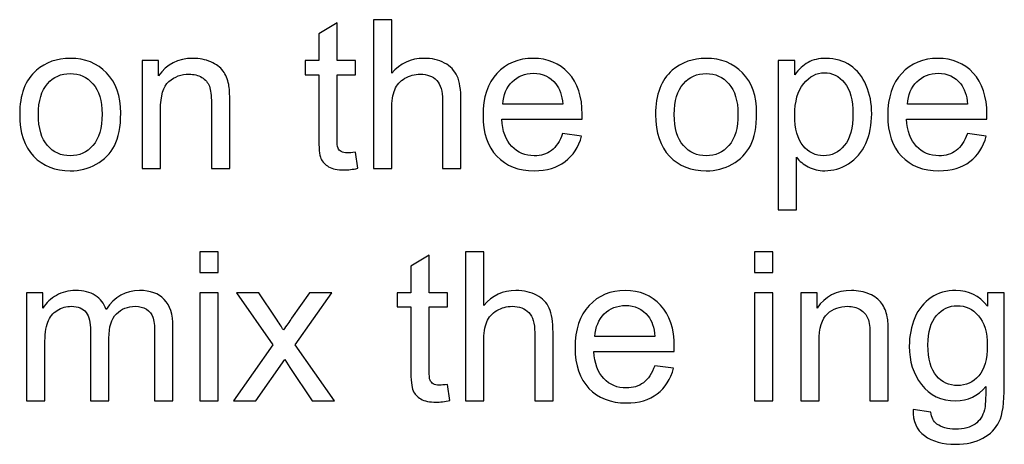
# Model space of a CAD drawing. Header units: millimetres. Extents: x -658 to -175, y -157 to 178.
# Tile 3 of 41: x -626 to -595, y 0 to 13. Entities that reach past the tile are written whole.
import ezdxf

# ---------------------------------------------------------------- set-up
doc = ezdxf.new("R2010")
doc.units = ezdxf.units.MM
doc.header["$MEASUREMENT"] = 0
doc.layers.add('Layer 1', color=7, linetype='Continuous')

msp = doc.modelspace()

# ---------------------------------------------------------------- linework, layer by layer
at = {"layer": 'Layer 1', "color": 250}
for points, knots in [([(-615.2993, 9.1438), (-615.2993, 9.1438), (-615.2231, 8.6506), (-615.2231, 8.6506), (-615.2231, 8.6506), (-615.3797, 8.6178), (-615.5205, 8.6009), (-615.6432, 8.6009), (-615.6432, 8.6009), (-615.8454, 8.6009), (-616.002, 8.6326), (-616.1142, 8.6972), (-616.1142, 8.6972), (-616.2253, 8.7617), (-616.3036, 8.8453), (-616.3491, 8.9501), (-616.3491, 8.9501), (-616.3946, 9.0549), (-616.4169, 9.275), (-616.4169, 9.6105), (-616.4169, 9.6105), (-616.4169, 9.6105), (-616.4169, 11.5091), (-616.4169, 11.5091), (-616.4169, 11.5091), (-616.4169, 11.5091), (-616.8296, 11.5091), (-616.8296, 11.5091), (-616.8296, 11.5091), (-616.8296, 11.5091), (-616.8296, 11.9409), (-616.8296, 11.9409), (-616.8296, 11.9409), (-616.8296, 11.9409), (-616.4169, 11.9409), (-616.4169, 11.9409), (-616.4169, 11.9409), (-616.4169, 11.9409), (-616.4169, 12.7558), (-616.4169, 12.7558), (-616.4169, 12.7558), (-616.4169, 12.7558), (-615.8581, 13.0913), (-615.8581, 13.0913), (-615.8581, 13.0913), (-615.8581, 13.0913), (-615.8581, 11.9409), (-615.8581, 11.9409), (-615.8581, 11.9409), (-615.8581, 11.9409), (-615.2993, 11.9409), (-615.2993, 11.9409), (-615.2993, 11.9409), (-615.2993, 11.9409), (-615.2993, 11.5091), (-615.2993, 11.5091), (-615.2993, 11.5091), (-615.2993, 11.5091), (-615.8581, 11.5091), (-615.8581, 11.5091), (-615.8581, 11.5091), (-615.8581, 11.5091), (-615.8581, 9.5787), (-615.8581, 9.5787), (-615.8581, 9.5787), (-615.8581, 9.4189), (-615.8485, 9.3163), (-615.8284, 9.2708), (-615.8284, 9.2708), (-615.8094, 9.2253), (-615.7776, 9.1893), (-615.7332, 9.1618), (-615.7332, 9.1618), (-615.6887, 9.1353), (-615.6252, 9.1215), (-615.5427, 9.1215), (-615.5427, 9.1215), (-615.4813, 9.1215), (-615.3998, 9.129), (-615.2993, 9.1438)], [0, 0, 0, 0, 0.047619, 0.047619, 0.047619, 0.047619, 0.0952381, 0.0952381, 0.0952381, 0.0952381, 0.1428571, 0.1428571, 0.1428571, 0.1428571, 0.1904762, 0.1904762, 0.1904762, 0.1904762, 0.2380952, 0.2380952, 0.2380952, 0.2380952, 0.2857143, 0.2857143, 0.2857143, 0.2857143, 0.3333333, 0.3333333, 0.3333333, 0.3333333, 0.3809524, 0.3809524, 0.3809524, 0.3809524, 0.4285714, 0.4285714, 0.4285714, 0.4285714, 0.4761905, 0.4761905, 0.4761905, 0.4761905, 0.5238095, 0.5238095, 0.5238095, 0.5238095, 0.5714286, 0.5714286, 0.5714286, 0.5714286, 0.6190476, 0.6190476, 0.6190476, 0.6190476, 0.6666667, 0.6666667, 0.6666667, 0.6666667, 0.7142857, 0.7142857, 0.7142857, 0.7142857, 0.7619048, 0.7619048, 0.7619048, 0.7619048, 0.8095238, 0.8095238, 0.8095238, 0.8095238, 0.8571429, 0.8571429, 0.8571429, 0.8571429, 0.9047619, 0.9047619, 0.9047619, 0.9047619, 1, 1, 1, 1]), ([(-614.7479, 8.6453), (-614.7479, 8.6453), (-614.7479, 13.1918), (-614.7479, 13.1918), (-614.7479, 13.1918), (-614.7479, 13.1918), (-614.1891, 13.1918), (-614.1891, 13.1918), (-614.1891, 13.1918), (-614.1891, 13.1918), (-614.1891, 11.5557), (-614.1891, 11.5557), (-614.1891, 11.5557), (-613.9298, 11.8594), (-613.6028, 12.0107), (-613.207, 12.0107), (-613.207, 12.0107), (-612.9646, 12.0107), (-612.754, 11.9631), (-612.5741, 11.8668), (-612.5741, 11.8668), (-612.3953, 11.7705), (-612.2672, 11.6382), (-612.19, 11.4689), (-612.19, 11.4689), (-612.1127, 11.2996), (-612.0746, 11.053), (-612.0746, 10.7312), (-612.0746, 10.7312), (-612.0746, 10.7312), (-612.0746, 8.6453), (-612.0746, 8.6453), (-612.0746, 8.6453), (-612.0746, 8.6453), (-612.6334, 8.6453), (-612.6334, 8.6453), (-612.6334, 8.6453), (-612.6334, 8.6453), (-612.6334, 10.7291), (-612.6334, 10.7291), (-612.6334, 10.7291), (-612.6334, 11.0075), (-612.6937, 11.2107), (-612.8133, 11.3377), (-612.8133, 11.3377), (-612.934, 11.4647), (-613.1033, 11.5282), (-613.3234, 11.5282), (-613.3234, 11.5282), (-613.4875, 11.5282), (-613.642, 11.4858), (-613.787, 11.4001), (-613.787, 11.4001), (-613.9319, 11.3144), (-614.0346, 11.198), (-614.097, 11.0509), (-614.097, 11.0509), (-614.1584, 10.9048), (-614.1891, 10.7027), (-614.1891, 10.4444), (-614.1891, 10.4444), (-614.1891, 10.4444), (-614.1891, 8.6453), (-614.1891, 8.6453), (-614.1891, 8.6453), (-614.1891, 8.6453), (-614.7479, 8.6453), (-614.7479, 8.6453)], [0, 0, 0, 0, 0.0555556, 0.0555556, 0.0555556, 0.0555556, 0.1111111, 0.1111111, 0.1111111, 0.1111111, 0.1666667, 0.1666667, 0.1666667, 0.1666667, 0.2222222, 0.2222222, 0.2222222, 0.2222222, 0.2777778, 0.2777778, 0.2777778, 0.2777778, 0.3333333, 0.3333333, 0.3333333, 0.3333333, 0.3888889, 0.3888889, 0.3888889, 0.3888889, 0.4444444, 0.4444444, 0.4444444, 0.4444444, 0.5, 0.5, 0.5, 0.5, 0.5555556, 0.5555556, 0.5555556, 0.5555556, 0.6111111, 0.6111111, 0.6111111, 0.6111111, 0.6666667, 0.6666667, 0.6666667, 0.6666667, 0.7222222, 0.7222222, 0.7222222, 0.7222222, 0.7777778, 0.7777778, 0.7777778, 0.7777778, 0.8333333, 0.8333333, 0.8333333, 0.8333333, 0.8888889, 0.8888889, 0.8888889, 0.8888889, 1, 1, 1, 1]), ([(-625.5491, 10.2931), (-625.5491, 10.9016), (-625.3797, 11.3525), (-625.04, 11.6456), (-625.04, 11.6456), (-624.7574, 11.889), (-624.4114, 12.0107), (-624.0039, 12.0107), (-624.0039, 12.0107), (-623.552, 12.0107), (-623.1816, 11.8626), (-622.8937, 11.5663), (-622.8937, 11.5663), (-622.6069, 11.271), (-622.463, 10.8614), (-622.463, 10.3397), (-622.463, 10.3397), (-622.463, 9.9163), (-622.5265, 9.584), (-622.6535, 9.3417), (-622.6535, 9.3417), (-622.7805, 9.0993), (-622.9657, 8.9109), (-623.2091, 8.7765), (-623.2091, 8.7765), (-623.4515, 8.6421), (-623.7171, 8.5755), (-624.0039, 8.5755), (-624.0039, 8.5755), (-624.4653, 8.5755), (-624.8379, 8.7226), (-625.1226, 9.0178), (-625.1226, 9.0178), (-625.4072, 9.3131), (-625.5491, 9.7385), (-625.5491, 10.2931)], [0, 0, 0, 0, 0.1, 0.1, 0.1, 0.1, 0.2, 0.2, 0.2, 0.2, 0.3, 0.3, 0.3, 0.3, 0.4, 0.4, 0.4, 0.4, 0.5, 0.5, 0.5, 0.5, 0.6, 0.6, 0.6, 0.6, 0.7, 0.7, 0.7, 0.7, 0.8, 0.8, 0.8, 0.8, 1, 1, 1, 1]), ([(-621.8079, 8.6453), (-621.8079, 8.6453), (-621.8079, 11.9409), (-621.8079, 11.9409), (-621.8079, 11.9409), (-621.8079, 11.9409), (-621.3063, 11.9409), (-621.3063, 11.9409), (-621.3063, 11.9409), (-621.3063, 11.9409), (-621.3063, 11.4731), (-621.3063, 11.4731), (-621.3063, 11.4731), (-621.065, 11.8319), (-620.7157, 12.0107), (-620.2596, 12.0107), (-620.2596, 12.0107), (-620.0606, 12.0107), (-619.8786, 11.9748), (-619.7124, 11.9039), (-619.7124, 11.9039), (-619.5463, 11.8329), (-619.4214, 11.7388), (-619.3389, 11.6234), (-619.3389, 11.6234), (-619.2563, 11.508), (-619.1981, 11.3705), (-619.1653, 11.2117), (-619.1653, 11.2117), (-619.1452, 11.108), (-619.1346, 10.927), (-619.1346, 10.6688), (-619.1346, 10.6688), (-619.1346, 10.6688), (-619.1346, 8.6453), (-619.1346, 8.6453), (-619.1346, 8.6453), (-619.1346, 8.6453), (-619.6934, 8.6453), (-619.6934, 8.6453), (-619.6934, 8.6453), (-619.6934, 8.6453), (-619.6934, 10.6476), (-619.6934, 10.6476), (-619.6934, 10.6476), (-619.6934, 10.8752), (-619.7146, 11.0456), (-619.7579, 11.1577), (-619.7579, 11.1577), (-619.8013, 11.2699), (-619.8786, 11.3599), (-619.9887, 11.4276), (-619.9887, 11.4276), (-620.0987, 11.4943), (-620.2289, 11.5282), (-620.3771, 11.5282), (-620.3771, 11.5282), (-620.6141, 11.5282), (-620.8184, 11.453), (-620.9909, 11.3017), (-620.9909, 11.3017), (-621.1634, 11.1514), (-621.2491, 10.8646), (-621.2491, 10.4434), (-621.2491, 10.4434), (-621.2491, 10.4434), (-621.2491, 8.6453), (-621.2491, 8.6453), (-621.2491, 8.6453), (-621.2491, 8.6453), (-621.8079, 8.6453), (-621.8079, 8.6453)], [0, 0, 0, 0, 0.0526316, 0.0526316, 0.0526316, 0.0526316, 0.1052632, 0.1052632, 0.1052632, 0.1052632, 0.1578947, 0.1578947, 0.1578947, 0.1578947, 0.2105263, 0.2105263, 0.2105263, 0.2105263, 0.2631579, 0.2631579, 0.2631579, 0.2631579, 0.3157895, 0.3157895, 0.3157895, 0.3157895, 0.3684211, 0.3684211, 0.3684211, 0.3684211, 0.4210526, 0.4210526, 0.4210526, 0.4210526, 0.4736842, 0.4736842, 0.4736842, 0.4736842, 0.5263158, 0.5263158, 0.5263158, 0.5263158, 0.5789474, 0.5789474, 0.5789474, 0.5789474, 0.6315789, 0.6315789, 0.6315789, 0.6315789, 0.6842105, 0.6842105, 0.6842105, 0.6842105, 0.7368421, 0.7368421, 0.7368421, 0.7368421, 0.7894737, 0.7894737, 0.7894737, 0.7894737, 0.8421053, 0.8421053, 0.8421053, 0.8421053, 0.8947368, 0.8947368, 0.8947368, 0.8947368, 1, 1, 1, 1]), ([(-608.9684, 9.7121), (-608.9684, 9.7121), (-608.3906, 9.6359), (-608.3906, 9.6359), (-608.3906, 9.6359), (-608.4806, 9.3004), (-608.6488, 9.039), (-608.8944, 8.8538), (-608.8944, 8.8538), (-609.1399, 8.6686), (-609.4532, 8.5755), (-609.8352, 8.5755), (-609.8352, 8.5755), (-610.3157, 8.5755), (-610.6967, 8.7236), (-610.9782, 9.0199), (-610.9782, 9.0199), (-611.2597, 9.3152), (-611.4005, 9.7311), (-611.4005, 10.2656), (-611.4005, 10.2656), (-611.4005, 10.818), (-611.2586, 11.2477), (-610.974, 11.5525), (-610.974, 11.5525), (-610.6893, 11.8583), (-610.3199, 12.0107), (-609.8659, 12.0107), (-609.8659, 12.0107), (-609.4267, 12.0107), (-609.0679, 11.8615), (-608.7896, 11.562), (-608.7896, 11.562), (-608.5112, 11.2625), (-608.3716, 10.8413), (-608.3716, 10.2984), (-608.3716, 10.2984), (-608.3716, 10.2656), (-608.3726, 10.2158), (-608.3747, 10.1502), (-608.3747, 10.1502), (-608.3747, 10.1502), (-610.829, 10.1502), (-610.829, 10.1502), (-610.829, 10.1502), (-610.8078, 9.7893), (-610.7062, 9.5121), (-610.5221, 9.3205), (-610.5221, 9.3205), (-610.339, 9.129), (-610.1093, 9.0326), (-609.8352, 9.0326), (-609.8352, 9.0326), (-609.6309, 9.0326), (-609.4563, 9.0866), (-609.3124, 9.1946), (-609.3124, 9.1946), (-609.1674, 9.3025), (-609.0531, 9.475), (-608.9684, 9.7121)], [0, 0, 0, 0, 0.0625, 0.0625, 0.0625, 0.0625, 0.125, 0.125, 0.125, 0.125, 0.1875, 0.1875, 0.1875, 0.1875, 0.25, 0.25, 0.25, 0.25, 0.3125, 0.3125, 0.3125, 0.3125, 0.375, 0.375, 0.375, 0.375, 0.4375, 0.4375, 0.4375, 0.4375, 0.5, 0.5, 0.5, 0.5, 0.5625, 0.5625, 0.5625, 0.5625, 0.625, 0.625, 0.625, 0.625, 0.6875, 0.6875, 0.6875, 0.6875, 0.75, 0.75, 0.75, 0.75, 0.8125, 0.8125, 0.8125, 0.8125, 0.875, 0.875, 0.875, 0.875, 1, 1, 1, 1]), ([(-606.1301, 10.2931), (-606.1301, 10.9016), (-605.9607, 11.3525), (-605.621, 11.6456), (-605.621, 11.6456), (-605.3384, 11.889), (-604.9924, 12.0107), (-604.5849, 12.0107), (-604.5849, 12.0107), (-604.133, 12.0107), (-603.7626, 11.8626), (-603.4747, 11.5663), (-603.4747, 11.5663), (-603.1879, 11.271), (-603.044, 10.8614), (-603.044, 10.3397), (-603.044, 10.3397), (-603.044, 9.9163), (-603.1075, 9.584), (-603.2345, 9.3417), (-603.2345, 9.3417), (-603.3615, 9.0993), (-603.5467, 8.9109), (-603.7901, 8.7765), (-603.7901, 8.7765), (-604.0325, 8.6421), (-604.2981, 8.5755), (-604.5849, 8.5755), (-604.5849, 8.5755), (-605.0463, 8.5755), (-605.4189, 8.7226), (-605.7036, 9.0178), (-605.7036, 9.0178), (-605.9882, 9.3131), (-606.1301, 9.7385), (-606.1301, 10.2931)], [0, 0, 0, 0, 0.1, 0.1, 0.1, 0.1, 0.2, 0.2, 0.2, 0.2, 0.3, 0.3, 0.3, 0.3, 0.4, 0.4, 0.4, 0.4, 0.5, 0.5, 0.5, 0.5, 0.6, 0.6, 0.6, 0.6, 0.7, 0.7, 0.7, 0.7, 0.8, 0.8, 0.8, 0.8, 1, 1, 1, 1]), ([(-602.3889, 7.3817), (-602.3889, 7.3817), (-602.3889, 11.9409), (-602.3889, 11.9409), (-602.3889, 11.9409), (-602.3889, 11.9409), (-601.8809, 11.9409), (-601.8809, 11.9409), (-601.8809, 11.9409), (-601.8809, 11.9409), (-601.8809, 11.508), (-601.8809, 11.508), (-601.8809, 11.508), (-601.7613, 11.6753), (-601.6259, 11.8012), (-601.4745, 11.8848), (-601.4745, 11.8848), (-601.3242, 11.9684), (-601.1412, 12.0107), (-600.9263, 12.0107), (-600.9263, 12.0107), (-600.6448, 12.0107), (-600.3972, 11.9388), (-600.1823, 11.7938), (-600.1823, 11.7938), (-599.9675, 11.6499), (-599.8056, 11.4456), (-599.6955, 11.1831), (-599.6955, 11.1831), (-599.5865, 10.9196), (-599.5315, 10.6318), (-599.5315, 10.3174), (-599.5315, 10.3174), (-599.5315, 9.982), (-599.5918, 9.6793), (-599.7124, 9.4094), (-599.7124, 9.4094), (-599.8331, 9.1406), (-600.0088, 8.9342), (-600.2395, 8.7903), (-600.2395, 8.7903), (-600.4691, 8.6474), (-600.7115, 8.5755), (-600.9655, 8.5755), (-600.9655, 8.5755), (-601.1517, 8.5755), (-601.3189, 8.6146), (-601.4661, 8.6929), (-601.4661, 8.6929), (-601.6142, 8.7712), (-601.7349, 8.8697), (-601.8301, 8.9893), (-601.8301, 8.9893), (-601.8301, 8.9893), (-601.8301, 7.3817), (-601.8301, 7.3817), (-601.8301, 7.3817), (-601.8301, 7.3817), (-602.3889, 7.3817), (-602.3889, 7.3817)], [0, 0, 0, 0, 0.0625, 0.0625, 0.0625, 0.0625, 0.125, 0.125, 0.125, 0.125, 0.1875, 0.1875, 0.1875, 0.1875, 0.25, 0.25, 0.25, 0.25, 0.3125, 0.3125, 0.3125, 0.3125, 0.375, 0.375, 0.375, 0.375, 0.4375, 0.4375, 0.4375, 0.4375, 0.5, 0.5, 0.5, 0.5, 0.5625, 0.5625, 0.5625, 0.5625, 0.625, 0.625, 0.625, 0.625, 0.6875, 0.6875, 0.6875, 0.6875, 0.75, 0.75, 0.75, 0.75, 0.8125, 0.8125, 0.8125, 0.8125, 0.875, 0.875, 0.875, 0.875, 1, 1, 1, 1]), ([(-596.6094, 9.7121), (-596.6094, 9.7121), (-596.0316, 9.6359), (-596.0316, 9.6359), (-596.0316, 9.6359), (-596.1216, 9.3004), (-596.2898, 9.039), (-596.5354, 8.8538), (-596.5354, 8.8538), (-596.7809, 8.6686), (-597.0942, 8.5755), (-597.4762, 8.5755), (-597.4762, 8.5755), (-597.9567, 8.5755), (-598.3377, 8.7236), (-598.6192, 9.0199), (-598.6192, 9.0199), (-598.9007, 9.3152), (-599.0415, 9.7311), (-599.0415, 10.2656), (-599.0415, 10.2656), (-599.0415, 10.818), (-598.8996, 11.2477), (-598.615, 11.5525), (-598.615, 11.5525), (-598.3303, 11.8583), (-597.9609, 12.0107), (-597.5069, 12.0107), (-597.5069, 12.0107), (-597.0677, 12.0107), (-596.7089, 11.8615), (-596.4306, 11.562), (-596.4306, 11.562), (-596.1522, 11.2625), (-596.0126, 10.8413), (-596.0126, 10.2984), (-596.0126, 10.2984), (-596.0126, 10.2656), (-596.0136, 10.2158), (-596.0157, 10.1502), (-596.0157, 10.1502), (-596.0157, 10.1502), (-598.47, 10.1502), (-598.47, 10.1502), (-598.47, 10.1502), (-598.4488, 9.7893), (-598.3472, 9.5121), (-598.1631, 9.3205), (-598.1631, 9.3205), (-597.98, 9.129), (-597.7503, 9.0326), (-597.4762, 9.0326), (-597.4762, 9.0326), (-597.2719, 9.0326), (-597.0973, 9.0866), (-596.9534, 9.1946), (-596.9534, 9.1946), (-596.8084, 9.3025), (-596.6941, 9.475), (-596.6094, 9.7121)], [0, 0, 0, 0, 0.0625, 0.0625, 0.0625, 0.0625, 0.125, 0.125, 0.125, 0.125, 0.1875, 0.1875, 0.1875, 0.1875, 0.25, 0.25, 0.25, 0.25, 0.3125, 0.3125, 0.3125, 0.3125, 0.375, 0.375, 0.375, 0.375, 0.4375, 0.4375, 0.4375, 0.4375, 0.5, 0.5, 0.5, 0.5, 0.5625, 0.5625, 0.5625, 0.5625, 0.625, 0.625, 0.625, 0.625, 0.6875, 0.6875, 0.6875, 0.6875, 0.75, 0.75, 0.75, 0.75, 0.8125, 0.8125, 0.8125, 0.8125, 0.875, 0.875, 0.875, 0.875, 1, 1, 1, 1]), ([(-624.9776, 10.292), (-624.9776, 9.8708), (-624.8855, 9.5555), (-624.7013, 9.347), (-624.7013, 9.347), (-624.5161, 9.1374), (-624.2844, 9.0326), (-624.0039, 9.0326), (-624.0039, 9.0326), (-623.7266, 9.0326), (-623.4959, 9.1374), (-623.3107, 9.348), (-623.3107, 9.348), (-623.1266, 9.5586), (-623.0345, 9.8793), (-623.0345, 10.31), (-623.0345, 10.31), (-623.0345, 10.7164), (-623.1276, 11.0244), (-623.3128, 11.2329), (-623.3128, 11.2329), (-623.498, 11.4424), (-623.7287, 11.5472), (-624.0039, 11.5472), (-624.0039, 11.5472), (-624.2844, 11.5472), (-624.5161, 11.4435), (-624.7013, 11.235), (-624.7013, 11.235), (-624.8855, 11.0265), (-624.9776, 10.7122), (-624.9776, 10.292)], [0, 0, 0, 0, 0.1111111, 0.1111111, 0.1111111, 0.1111111, 0.2222222, 0.2222222, 0.2222222, 0.2222222, 0.3333333, 0.3333333, 0.3333333, 0.3333333, 0.4444444, 0.4444444, 0.4444444, 0.4444444, 0.5555556, 0.5555556, 0.5555556, 0.5555556, 0.6666667, 0.6666667, 0.6666667, 0.6666667, 0.7777778, 0.7777778, 0.7777778, 0.7777778, 1, 1, 1, 1]), ([(-610.7972, 10.6074), (-610.7972, 10.6074), (-608.9621, 10.6074), (-608.9621, 10.6074), (-608.9621, 10.6074), (-608.9864, 10.8847), (-609.0573, 11.0921), (-609.1727, 11.2308), (-609.1727, 11.2308), (-609.3494, 11.4456), (-609.5801, 11.5536), (-609.8627, 11.5536), (-609.8627, 11.5536), (-610.1188, 11.5536), (-610.3337, 11.4678), (-610.5083, 11.2964), (-610.5083, 11.2964), (-610.6819, 11.1249), (-610.7782, 10.8953), (-610.7972, 10.6074)], [0, 0, 0, 0, 0.1666667, 0.1666667, 0.1666667, 0.1666667, 0.3333333, 0.3333333, 0.3333333, 0.3333333, 0.5, 0.5, 0.5, 0.5, 0.6666667, 0.6666667, 0.6666667, 0.6666667, 1, 1, 1, 1]), ([(-605.5586, 10.292), (-605.5586, 9.8708), (-605.4665, 9.5555), (-605.2823, 9.347), (-605.2823, 9.347), (-605.0971, 9.1374), (-604.8654, 9.0326), (-604.5849, 9.0326), (-604.5849, 9.0326), (-604.3076, 9.0326), (-604.0769, 9.1374), (-603.8917, 9.348), (-603.8917, 9.348), (-603.7076, 9.5586), (-603.6155, 9.8793), (-603.6155, 10.31), (-603.6155, 10.31), (-603.6155, 10.7164), (-603.7086, 11.0244), (-603.8938, 11.2329), (-603.8938, 11.2329), (-604.079, 11.4424), (-604.3097, 11.5472), (-604.5849, 11.5472), (-604.5849, 11.5472), (-604.8654, 11.5472), (-605.0971, 11.4435), (-605.2823, 11.235), (-605.2823, 11.235), (-605.4665, 11.0265), (-605.5586, 10.7122), (-605.5586, 10.292)], [0, 0, 0, 0, 0.1111111, 0.1111111, 0.1111111, 0.1111111, 0.2222222, 0.2222222, 0.2222222, 0.2222222, 0.3333333, 0.3333333, 0.3333333, 0.3333333, 0.4444444, 0.4444444, 0.4444444, 0.4444444, 0.5555556, 0.5555556, 0.5555556, 0.5555556, 0.6666667, 0.6666667, 0.6666667, 0.6666667, 0.7777778, 0.7777778, 0.7777778, 0.7777778, 1, 1, 1, 1]), ([(-601.8809, 10.273), (-601.8809, 9.8507), (-601.7952, 9.5385), (-601.6248, 9.3364), (-601.6248, 9.3364), (-601.4534, 9.1342), (-601.2459, 9.0326), (-601.0025, 9.0326), (-601.0025, 9.0326), (-600.7549, 9.0326), (-600.5432, 9.1374), (-600.3675, 9.347), (-600.3675, 9.347), (-600.1908, 9.5565), (-600.1029, 9.8804), (-600.1029, 10.3196), (-600.1029, 10.3196), (-600.1029, 10.7387), (-600.1887, 11.0519), (-600.3612, 11.2604), (-600.3612, 11.2604), (-600.5337, 11.4689), (-600.739, 11.5726), (-600.9782, 11.5726), (-600.9782, 11.5726), (-601.2152, 11.5726), (-601.4248, 11.4615), (-601.6068, 11.2403), (-601.6068, 11.2403), (-601.7899, 11.018), (-601.8809, 10.6963), (-601.8809, 10.273)], [0, 0, 0, 0, 0.1111111, 0.1111111, 0.1111111, 0.1111111, 0.2222222, 0.2222222, 0.2222222, 0.2222222, 0.3333333, 0.3333333, 0.3333333, 0.3333333, 0.4444444, 0.4444444, 0.4444444, 0.4444444, 0.5555556, 0.5555556, 0.5555556, 0.5555556, 0.6666667, 0.6666667, 0.6666667, 0.6666667, 0.7777778, 0.7777778, 0.7777778, 0.7777778, 1, 1, 1, 1]), ([(-598.4382, 10.6074), (-598.4382, 10.6074), (-596.6031, 10.6074), (-596.6031, 10.6074), (-596.6031, 10.6074), (-596.6274, 10.8847), (-596.6983, 11.0921), (-596.8137, 11.2308), (-596.8137, 11.2308), (-596.9904, 11.4456), (-597.2211, 11.5536), (-597.5037, 11.5536), (-597.5037, 11.5536), (-597.7598, 11.5536), (-597.9747, 11.4678), (-598.1493, 11.2964), (-598.1493, 11.2964), (-598.3229, 11.1249), (-598.4192, 10.8953), (-598.4382, 10.6074)], [0, 0, 0, 0, 0.1666667, 0.1666667, 0.1666667, 0.1666667, 0.3333333, 0.3333333, 0.3333333, 0.3333333, 0.5, 0.5, 0.5, 0.5, 0.6666667, 0.6666667, 0.6666667, 0.6666667, 1, 1, 1, 1]), ([(-620.05, 5.4629), (-620.05, 5.4629), (-620.05, 6.0979), (-620.05, 6.0979), (-620.05, 6.0979), (-620.05, 6.0979), (-619.4912, 6.0979), (-619.4912, 6.0979), (-619.4912, 6.0979), (-619.4912, 6.0979), (-619.4912, 5.4629), (-619.4912, 5.4629), (-619.4912, 5.4629), (-619.4912, 5.4629), (-620.05, 5.4629), (-620.05, 5.4629)], [0, 0, 0, 0, 0.2, 0.2, 0.2, 0.2, 0.4, 0.4, 0.4, 0.4, 0.6, 0.6, 0.6, 0.6, 1, 1, 1, 1]), ([(-611.936, 1.5514), (-611.936, 1.5514), (-611.936, 6.0979), (-611.936, 6.0979), (-611.936, 6.0979), (-611.936, 6.0979), (-611.3772, 6.0979), (-611.3772, 6.0979), (-611.3772, 6.0979), (-611.3772, 6.0979), (-611.3772, 4.4618), (-611.3772, 4.4618), (-611.3772, 4.4618), (-611.1179, 4.7655), (-610.7909, 4.9168), (-610.3951, 4.9168), (-610.3951, 4.9168), (-610.1527, 4.9168), (-609.9421, 4.8692), (-609.7622, 4.7729), (-609.7622, 4.7729), (-609.5834, 4.6766), (-609.4553, 4.5443), (-609.3781, 4.375), (-609.3781, 4.375), (-609.3008, 4.2057), (-609.2627, 3.9591), (-609.2627, 3.6373), (-609.2627, 3.6373), (-609.2627, 3.6373), (-609.2627, 1.5514), (-609.2627, 1.5514), (-609.2627, 1.5514), (-609.2627, 1.5514), (-609.8215, 1.5514), (-609.8215, 1.5514), (-609.8215, 1.5514), (-609.8215, 1.5514), (-609.8215, 3.6352), (-609.8215, 3.6352), (-609.8215, 3.6352), (-609.8215, 3.9136), (-609.8818, 4.1168), (-610.0014, 4.2438), (-610.0014, 4.2438), (-610.1221, 4.3708), (-610.2914, 4.4343), (-610.5115, 4.4343), (-610.5115, 4.4343), (-610.6756, 4.4343), (-610.8301, 4.3919), (-610.9751, 4.3062), (-610.9751, 4.3062), (-611.12, 4.2205), (-611.2227, 4.1041), (-611.2851, 3.957), (-611.2851, 3.957), (-611.3465, 3.8109), (-611.3772, 3.6088), (-611.3772, 3.3505), (-611.3772, 3.3505), (-611.3772, 3.3505), (-611.3772, 1.5514), (-611.3772, 1.5514), (-611.3772, 1.5514), (-611.3772, 1.5514), (-611.936, 1.5514), (-611.936, 1.5514)], [0, 0, 0, 0, 0.0555556, 0.0555556, 0.0555556, 0.0555556, 0.1111111, 0.1111111, 0.1111111, 0.1111111, 0.1666667, 0.1666667, 0.1666667, 0.1666667, 0.2222222, 0.2222222, 0.2222222, 0.2222222, 0.2777778, 0.2777778, 0.2777778, 0.2777778, 0.3333333, 0.3333333, 0.3333333, 0.3333333, 0.3888889, 0.3888889, 0.3888889, 0.3888889, 0.4444444, 0.4444444, 0.4444444, 0.4444444, 0.5, 0.5, 0.5, 0.5, 0.5555556, 0.5555556, 0.5555556, 0.5555556, 0.6111111, 0.6111111, 0.6111111, 0.6111111, 0.6666667, 0.6666667, 0.6666667, 0.6666667, 0.7222222, 0.7222222, 0.7222222, 0.7222222, 0.7777778, 0.7777778, 0.7777778, 0.7777778, 0.8333333, 0.8333333, 0.8333333, 0.8333333, 0.8888889, 0.8888889, 0.8888889, 0.8888889, 1, 1, 1, 1]), ([(-603.1086, 5.4629), (-603.1086, 5.4629), (-603.1086, 6.0979), (-603.1086, 6.0979), (-603.1086, 6.0979), (-603.1086, 6.0979), (-602.5498, 6.0979), (-602.5498, 6.0979), (-602.5498, 6.0979), (-602.5498, 6.0979), (-602.5498, 5.4629), (-602.5498, 5.4629), (-602.5498, 5.4629), (-602.5498, 5.4629), (-603.1086, 5.4629), (-603.1086, 5.4629)], [0, 0, 0, 0, 0.2, 0.2, 0.2, 0.2, 0.4, 0.4, 0.4, 0.4, 0.6, 0.6, 0.6, 0.6, 1, 1, 1, 1]), ([(-612.4874, 2.0499), (-612.4874, 2.0499), (-612.4112, 1.5567), (-612.4112, 1.5567), (-612.4112, 1.5567), (-612.5678, 1.5239), (-612.7086, 1.507), (-612.8313, 1.507), (-612.8313, 1.507), (-613.0335, 1.507), (-613.1901, 1.5387), (-613.3023, 1.6033), (-613.3023, 1.6033), (-613.4134, 1.6678), (-613.4917, 1.7514), (-613.5372, 1.8562), (-613.5372, 1.8562), (-613.5827, 1.961), (-613.605, 2.1811), (-613.605, 2.5166), (-613.605, 2.5166), (-613.605, 2.5166), (-613.605, 4.4152), (-613.605, 4.4152), (-613.605, 4.4152), (-613.605, 4.4152), (-614.0177, 4.4152), (-614.0177, 4.4152), (-614.0177, 4.4152), (-614.0177, 4.4152), (-614.0177, 4.847), (-614.0177, 4.847), (-614.0177, 4.847), (-614.0177, 4.847), (-613.605, 4.847), (-613.605, 4.847), (-613.605, 4.847), (-613.605, 4.847), (-613.605, 5.6619), (-613.605, 5.6619), (-613.605, 5.6619), (-613.605, 5.6619), (-613.0462, 5.9974), (-613.0462, 5.9974), (-613.0462, 5.9974), (-613.0462, 5.9974), (-613.0462, 4.847), (-613.0462, 4.847), (-613.0462, 4.847), (-613.0462, 4.847), (-612.4874, 4.847), (-612.4874, 4.847), (-612.4874, 4.847), (-612.4874, 4.847), (-612.4874, 4.4152), (-612.4874, 4.4152), (-612.4874, 4.4152), (-612.4874, 4.4152), (-613.0462, 4.4152), (-613.0462, 4.4152), (-613.0462, 4.4152), (-613.0462, 4.4152), (-613.0462, 2.4848), (-613.0462, 2.4848), (-613.0462, 2.4848), (-613.0462, 2.325), (-613.0366, 2.2224), (-613.0165, 2.1769), (-613.0165, 2.1769), (-612.9975, 2.1314), (-612.9657, 2.0954), (-612.9213, 2.0679), (-612.9213, 2.0679), (-612.8768, 2.0414), (-612.8133, 2.0276), (-612.7308, 2.0276), (-612.7308, 2.0276), (-612.6694, 2.0276), (-612.5879, 2.0351), (-612.4874, 2.0499)], [0, 0, 0, 0, 0.047619, 0.047619, 0.047619, 0.047619, 0.0952381, 0.0952381, 0.0952381, 0.0952381, 0.1428571, 0.1428571, 0.1428571, 0.1428571, 0.1904762, 0.1904762, 0.1904762, 0.1904762, 0.2380952, 0.2380952, 0.2380952, 0.2380952, 0.2857143, 0.2857143, 0.2857143, 0.2857143, 0.3333333, 0.3333333, 0.3333333, 0.3333333, 0.3809524, 0.3809524, 0.3809524, 0.3809524, 0.4285714, 0.4285714, 0.4285714, 0.4285714, 0.4761905, 0.4761905, 0.4761905, 0.4761905, 0.5238095, 0.5238095, 0.5238095, 0.5238095, 0.5714286, 0.5714286, 0.5714286, 0.5714286, 0.6190476, 0.6190476, 0.6190476, 0.6190476, 0.6666667, 0.6666667, 0.6666667, 0.6666667, 0.7142857, 0.7142857, 0.7142857, 0.7142857, 0.7619048, 0.7619048, 0.7619048, 0.7619048, 0.8095238, 0.8095238, 0.8095238, 0.8095238, 0.8571429, 0.8571429, 0.8571429, 0.8571429, 0.9047619, 0.9047619, 0.9047619, 0.9047619, 1, 1, 1, 1]), ([(-625.3395, 1.5514), (-625.3395, 1.5514), (-625.3395, 4.847), (-625.3395, 4.847), (-625.3395, 4.847), (-625.3395, 4.847), (-624.8379, 4.847), (-624.8379, 4.847), (-624.8379, 4.847), (-624.8379, 4.847), (-624.8379, 4.3813), (-624.8379, 4.3813), (-624.8379, 4.3813), (-624.7352, 4.5422), (-624.5976, 4.6724), (-624.4262, 4.7697), (-624.4262, 4.7697), (-624.2547, 4.8682), (-624.06, 4.9168), (-623.8409, 4.9168), (-623.8409, 4.9168), (-623.5975, 4.9168), (-623.3975, 4.866), (-623.2419, 4.7655), (-623.2419, 4.7655), (-623.0864, 4.6639), (-622.9763, 4.5232), (-622.9128, 4.3411), (-622.9128, 4.3411), (-622.6503, 4.7253), (-622.3106, 4.9168), (-621.8915, 4.9168), (-621.8915, 4.9168), (-621.5634, 4.9168), (-621.3105, 4.8269), (-621.1348, 4.6459), (-621.1348, 4.6459), (-620.9581, 4.4649), (-620.8692, 4.1866), (-620.8692, 3.8109), (-620.8692, 3.8109), (-620.8692, 3.8109), (-620.8692, 1.5514), (-620.8692, 1.5514), (-620.8692, 1.5514), (-620.8692, 1.5514), (-621.428, 1.5514), (-621.428, 1.5514), (-621.428, 1.5514), (-621.428, 1.5514), (-621.428, 3.6257), (-621.428, 3.6257), (-621.428, 3.6257), (-621.428, 3.8479), (-621.447, 4.0088), (-621.483, 4.1072), (-621.483, 4.1072), (-621.519, 4.2057), (-621.5846, 4.284), (-621.6809, 4.3443), (-621.6809, 4.3443), (-621.7762, 4.4046), (-621.8883, 4.4343), (-622.0164, 4.4343), (-622.0164, 4.4343), (-622.2492, 4.4343), (-622.4418, 4.357), (-622.5953, 4.2035), (-622.5953, 4.2035), (-622.7487, 4.049), (-622.8249, 3.8024), (-622.8249, 3.4638), (-622.8249, 3.4638), (-622.8249, 3.4638), (-622.8249, 1.5514), (-622.8249, 1.5514), (-622.8249, 1.5514), (-622.8249, 1.5514), (-623.3837, 1.5514), (-623.3837, 1.5514), (-623.3837, 1.5514), (-623.3837, 1.5514), (-623.3837, 3.6903), (-623.3837, 3.6903), (-623.3837, 3.6903), (-623.3837, 3.9379), (-623.4292, 4.1242), (-623.5203, 4.248), (-623.5203, 4.248), (-623.6113, 4.3718), (-623.7605, 4.4343), (-623.9669, 4.4343), (-623.9669, 4.4343), (-624.1235, 4.4343), (-624.2685, 4.393), (-624.4018, 4.3104), (-624.4018, 4.3104), (-624.5352, 4.2279), (-624.6315, 4.1072), (-624.6918, 3.9474), (-624.6918, 3.9474), (-624.7511, 3.7887), (-624.7807, 3.559), (-624.7807, 3.2595), (-624.7807, 3.2595), (-624.7807, 3.2595), (-624.7807, 1.5514), (-624.7807, 1.5514), (-624.7807, 1.5514), (-624.7807, 1.5514), (-625.3395, 1.5514), (-625.3395, 1.5514)], [0, 0, 0, 0, 0.0344828, 0.0344828, 0.0344828, 0.0344828, 0.0689655, 0.0689655, 0.0689655, 0.0689655, 0.1034483, 0.1034483, 0.1034483, 0.1034483, 0.137931, 0.137931, 0.137931, 0.137931, 0.1724138, 0.1724138, 0.1724138, 0.1724138, 0.2068966, 0.2068966, 0.2068966, 0.2068966, 0.2413793, 0.2413793, 0.2413793, 0.2413793, 0.2758621, 0.2758621, 0.2758621, 0.2758621, 0.3103448, 0.3103448, 0.3103448, 0.3103448, 0.3448276, 0.3448276, 0.3448276, 0.3448276, 0.3793103, 0.3793103, 0.3793103, 0.3793103, 0.4137931, 0.4137931, 0.4137931, 0.4137931, 0.4482759, 0.4482759, 0.4482759, 0.4482759, 0.4827586, 0.4827586, 0.4827586, 0.4827586, 0.5172414, 0.5172414, 0.5172414, 0.5172414, 0.5517241, 0.5517241, 0.5517241, 0.5517241, 0.5862069, 0.5862069, 0.5862069, 0.5862069, 0.6206897, 0.6206897, 0.6206897, 0.6206897, 0.6551724, 0.6551724, 0.6551724, 0.6551724, 0.6896552, 0.6896552, 0.6896552, 0.6896552, 0.7241379, 0.7241379, 0.7241379, 0.7241379, 0.7586207, 0.7586207, 0.7586207, 0.7586207, 0.7931034, 0.7931034, 0.7931034, 0.7931034, 0.8275862, 0.8275862, 0.8275862, 0.8275862, 0.862069, 0.862069, 0.862069, 0.862069, 0.8965517, 0.8965517, 0.8965517, 0.8965517, 0.9310345, 0.9310345, 0.9310345, 0.9310345, 1, 1, 1, 1]), ([(-620.05, 1.5514), (-620.05, 1.5514), (-620.05, 4.847), (-620.05, 4.847), (-620.05, 4.847), (-620.05, 4.847), (-619.4912, 4.847), (-619.4912, 4.847), (-619.4912, 4.847), (-619.4912, 4.847), (-619.4912, 1.5514), (-619.4912, 1.5514), (-619.4912, 1.5514), (-619.4912, 1.5514), (-620.05, 1.5514), (-620.05, 1.5514)], [0, 0, 0, 0, 0.2, 0.2, 0.2, 0.2, 0.4, 0.4, 0.4, 0.4, 0.6, 0.6, 0.6, 0.6, 1, 1, 1, 1]), ([(-619.0203, 1.5514), (-619.0203, 1.5514), (-617.817, 3.2585), (-617.817, 3.2585), (-617.817, 3.2585), (-617.817, 3.2585), (-618.9314, 4.847), (-618.9314, 4.847), (-618.9314, 4.847), (-618.9314, 4.847), (-618.2446, 4.847), (-618.2446, 4.847), (-618.2446, 4.847), (-618.2446, 4.847), (-617.7239, 4.0691), (-617.7239, 4.0691), (-617.7239, 4.0691), (-617.6276, 3.9231), (-617.5514, 3.8046), (-617.4974, 3.7114), (-617.4974, 3.7114), (-617.4032, 3.8437), (-617.3196, 3.9633), (-617.2444, 4.0702), (-617.2444, 4.0702), (-617.2444, 4.0702), (-616.6962, 4.847), (-616.6962, 4.847), (-616.6962, 4.847), (-616.6962, 4.847), (-616.0136, 4.847), (-616.0136, 4.847), (-616.0136, 4.847), (-616.0136, 4.847), (-617.1344, 3.2585), (-617.1344, 3.2585), (-617.1344, 3.2585), (-617.1344, 3.2585), (-615.9406, 1.5514), (-615.9406, 1.5514), (-615.9406, 1.5514), (-615.9406, 1.5514), (-616.62, 1.5514), (-616.62, 1.5514), (-616.62, 1.5514), (-616.62, 1.5514), (-617.3016, 2.5674), (-617.3016, 2.5674), (-617.3016, 2.5674), (-617.3016, 2.5674), (-617.4572, 2.8119), (-617.4572, 2.8119), (-617.4572, 2.8119), (-617.4572, 2.8119), (-618.3377, 1.5514), (-618.3377, 1.5514), (-618.3377, 1.5514), (-618.3377, 1.5514), (-619.0203, 1.5514), (-619.0203, 1.5514)], [0, 0, 0, 0, 0.0625, 0.0625, 0.0625, 0.0625, 0.125, 0.125, 0.125, 0.125, 0.1875, 0.1875, 0.1875, 0.1875, 0.25, 0.25, 0.25, 0.25, 0.3125, 0.3125, 0.3125, 0.3125, 0.375, 0.375, 0.375, 0.375, 0.4375, 0.4375, 0.4375, 0.4375, 0.5, 0.5, 0.5, 0.5, 0.5625, 0.5625, 0.5625, 0.5625, 0.625, 0.625, 0.625, 0.625, 0.6875, 0.6875, 0.6875, 0.6875, 0.75, 0.75, 0.75, 0.75, 0.8125, 0.8125, 0.8125, 0.8125, 0.875, 0.875, 0.875, 0.875, 1, 1, 1, 1]), ([(-606.1565, 2.6182), (-606.1565, 2.6182), (-605.5787, 2.542), (-605.5787, 2.542), (-605.5787, 2.542), (-605.6687, 2.2065), (-605.8369, 1.9451), (-606.0825, 1.7599), (-606.0825, 1.7599), (-606.328, 1.5747), (-606.6413, 1.4816), (-607.0233, 1.4816), (-607.0233, 1.4816), (-607.5038, 1.4816), (-607.8848, 1.6297), (-608.1663, 1.926), (-608.1663, 1.926), (-608.4478, 2.2213), (-608.5886, 2.6372), (-608.5886, 3.1717), (-608.5886, 3.1717), (-608.5886, 3.7241), (-608.4467, 4.1538), (-608.1621, 4.4586), (-608.1621, 4.4586), (-607.8774, 4.7644), (-607.508, 4.9168), (-607.054, 4.9168), (-607.054, 4.9168), (-606.6148, 4.9168), (-606.256, 4.7676), (-605.9777, 4.4681), (-605.9777, 4.4681), (-605.6993, 4.1686), (-605.5597, 3.7474), (-605.5597, 3.2045), (-605.5597, 3.2045), (-605.5597, 3.1717), (-605.5607, 3.1219), (-605.5628, 3.0563), (-605.5628, 3.0563), (-605.5628, 3.0563), (-608.0171, 3.0563), (-608.0171, 3.0563), (-608.0171, 3.0563), (-607.9959, 2.6954), (-607.8943, 2.4182), (-607.7102, 2.2266), (-607.7102, 2.2266), (-607.5271, 2.0351), (-607.2974, 1.9387), (-607.0233, 1.9387), (-607.0233, 1.9387), (-606.819, 1.9387), (-606.6444, 1.9927), (-606.5005, 2.1007), (-606.5005, 2.1007), (-606.3555, 2.2086), (-606.2412, 2.3811), (-606.1565, 2.6182)], [0, 0, 0, 0, 0.0625, 0.0625, 0.0625, 0.0625, 0.125, 0.125, 0.125, 0.125, 0.1875, 0.1875, 0.1875, 0.1875, 0.25, 0.25, 0.25, 0.25, 0.3125, 0.3125, 0.3125, 0.3125, 0.375, 0.375, 0.375, 0.375, 0.4375, 0.4375, 0.4375, 0.4375, 0.5, 0.5, 0.5, 0.5, 0.5625, 0.5625, 0.5625, 0.5625, 0.625, 0.625, 0.625, 0.625, 0.6875, 0.6875, 0.6875, 0.6875, 0.75, 0.75, 0.75, 0.75, 0.8125, 0.8125, 0.8125, 0.8125, 0.875, 0.875, 0.875, 0.875, 1, 1, 1, 1]), ([(-603.1086, 1.5514), (-603.1086, 1.5514), (-603.1086, 4.847), (-603.1086, 4.847), (-603.1086, 4.847), (-603.1086, 4.847), (-602.5498, 4.847), (-602.5498, 4.847), (-602.5498, 4.847), (-602.5498, 4.847), (-602.5498, 1.5514), (-602.5498, 1.5514), (-602.5498, 1.5514), (-602.5498, 1.5514), (-603.1086, 1.5514), (-603.1086, 1.5514)], [0, 0, 0, 0, 0.2, 0.2, 0.2, 0.2, 0.4, 0.4, 0.4, 0.4, 0.6, 0.6, 0.6, 0.6, 1, 1, 1, 1]), ([(-601.6979, 1.5514), (-601.6979, 1.5514), (-601.6979, 4.847), (-601.6979, 4.847), (-601.6979, 4.847), (-601.6979, 4.847), (-601.1963, 4.847), (-601.1963, 4.847), (-601.1963, 4.847), (-601.1963, 4.847), (-601.1963, 4.3792), (-601.1963, 4.3792), (-601.1963, 4.3792), (-600.955, 4.738), (-600.6057, 4.9168), (-600.1496, 4.9168), (-600.1496, 4.9168), (-599.9506, 4.9168), (-599.7686, 4.8809), (-599.6024, 4.81), (-599.6024, 4.81), (-599.4363, 4.739), (-599.3114, 4.6449), (-599.2289, 4.5295), (-599.2289, 4.5295), (-599.1463, 4.4141), (-599.0881, 4.2766), (-599.0553, 4.1178), (-599.0553, 4.1178), (-599.0352, 4.0141), (-599.0246, 3.8331), (-599.0246, 3.5749), (-599.0246, 3.5749), (-599.0246, 3.5749), (-599.0246, 1.5514), (-599.0246, 1.5514), (-599.0246, 1.5514), (-599.0246, 1.5514), (-599.5834, 1.5514), (-599.5834, 1.5514), (-599.5834, 1.5514), (-599.5834, 1.5514), (-599.5834, 3.5537), (-599.5834, 3.5537), (-599.5834, 3.5537), (-599.5834, 3.7813), (-599.6046, 3.9517), (-599.6479, 4.0638), (-599.6479, 4.0638), (-599.6913, 4.176), (-599.7686, 4.266), (-599.8787, 4.3337), (-599.8787, 4.3337), (-599.9887, 4.4004), (-600.1189, 4.4343), (-600.2671, 4.4343), (-600.2671, 4.4343), (-600.5041, 4.4343), (-600.7084, 4.3591), (-600.8809, 4.2078), (-600.8809, 4.2078), (-601.0534, 4.0575), (-601.1391, 3.7707), (-601.1391, 3.3495), (-601.1391, 3.3495), (-601.1391, 3.3495), (-601.1391, 1.5514), (-601.1391, 1.5514), (-601.1391, 1.5514), (-601.1391, 1.5514), (-601.6979, 1.5514), (-601.6979, 1.5514)], [0, 0, 0, 0, 0.0526316, 0.0526316, 0.0526316, 0.0526316, 0.1052632, 0.1052632, 0.1052632, 0.1052632, 0.1578947, 0.1578947, 0.1578947, 0.1578947, 0.2105263, 0.2105263, 0.2105263, 0.2105263, 0.2631579, 0.2631579, 0.2631579, 0.2631579, 0.3157895, 0.3157895, 0.3157895, 0.3157895, 0.3684211, 0.3684211, 0.3684211, 0.3684211, 0.4210526, 0.4210526, 0.4210526, 0.4210526, 0.4736842, 0.4736842, 0.4736842, 0.4736842, 0.5263158, 0.5263158, 0.5263158, 0.5263158, 0.5789474, 0.5789474, 0.5789474, 0.5789474, 0.6315789, 0.6315789, 0.6315789, 0.6315789, 0.6842105, 0.6842105, 0.6842105, 0.6842105, 0.7368421, 0.7368421, 0.7368421, 0.7368421, 0.7894737, 0.7894737, 0.7894737, 0.7894737, 0.8421053, 0.8421053, 0.8421053, 0.8421053, 0.8947368, 0.8947368, 0.8947368, 0.8947368, 1, 1, 1, 1]), ([(-598.269, 1.2784), (-598.269, 1.2784), (-597.7292, 1.2022), (-597.7292, 1.2022), (-597.7292, 1.2022), (-597.707, 1.0349), (-597.6435, 0.9132), (-597.5398, 0.836), (-597.5398, 0.836), (-597.4011, 0.7333), (-597.2117, 0.6815), (-596.9715, 0.6815), (-596.9715, 0.6815), (-596.7132, 0.6815), (-596.5132, 0.7333), (-596.3725, 0.836), (-596.3725, 0.836), (-596.2317, 0.9386), (-596.1365, 1.0836), (-596.0867, 1.2688), (-596.0867, 1.2688), (-596.0581, 1.3821), (-596.0444, 1.6202), (-596.0465, 1.9832), (-596.0465, 1.9832), (-596.291, 1.6953), (-596.5947, 1.5514), (-596.9588, 1.5514), (-596.9588, 1.5514), (-597.4117, 1.5514), (-597.7631, 1.7144), (-598.0107, 2.0414), (-598.0107, 2.0414), (-598.2594, 2.3674), (-598.3833, 2.7589), (-598.3833, 3.2151), (-598.3833, 3.2151), (-598.3833, 3.5294), (-598.3261, 3.8194), (-598.2129, 4.085), (-598.2129, 4.085), (-598.0996, 4.3506), (-597.9345, 4.5549), (-597.7186, 4.6999), (-597.7186, 4.6999), (-597.5027, 4.8449), (-597.2487, 4.9168), (-596.9567, 4.9168), (-596.9567, 4.9168), (-596.5682, 4.9168), (-596.2476, 4.7581), (-595.9957, 4.4406), (-595.9957, 4.4406), (-595.9957, 4.4406), (-595.9957, 4.847), (-595.9957, 4.847), (-595.9957, 4.847), (-595.9957, 4.847), (-595.4814, 4.847), (-595.4814, 4.847), (-595.4814, 4.847), (-595.4814, 4.847), (-595.4814, 2.0012), (-595.4814, 2.0012), (-595.4814, 2.0012), (-595.4814, 1.4879), (-595.5332, 1.1249), (-595.638, 0.9111), (-595.638, 0.9111), (-595.7417, 0.6973), (-595.9079, 0.528), (-596.1333, 0.4042), (-596.1333, 0.4042), (-596.3598, 0.2804), (-596.6381, 0.2179), (-596.9683, 0.2179), (-596.9683, 0.2179), (-597.3609, 0.2179), (-597.6774, 0.3058), (-597.9187, 0.4825), (-597.9187, 0.4825), (-598.161, 0.6582), (-598.2774, 0.9238), (-598.269, 1.2784)], [0, 0, 0, 0, 0.0454545, 0.0454545, 0.0454545, 0.0454545, 0.0909091, 0.0909091, 0.0909091, 0.0909091, 0.1363636, 0.1363636, 0.1363636, 0.1363636, 0.1818182, 0.1818182, 0.1818182, 0.1818182, 0.2272727, 0.2272727, 0.2272727, 0.2272727, 0.2727273, 0.2727273, 0.2727273, 0.2727273, 0.3181818, 0.3181818, 0.3181818, 0.3181818, 0.3636364, 0.3636364, 0.3636364, 0.3636364, 0.4090909, 0.4090909, 0.4090909, 0.4090909, 0.4545455, 0.4545455, 0.4545455, 0.4545455, 0.5, 0.5, 0.5, 0.5, 0.5454545, 0.5454545, 0.5454545, 0.5454545, 0.5909091, 0.5909091, 0.5909091, 0.5909091, 0.6363636, 0.6363636, 0.6363636, 0.6363636, 0.6818182, 0.6818182, 0.6818182, 0.6818182, 0.7272727, 0.7272727, 0.7272727, 0.7272727, 0.7727273, 0.7727273, 0.7727273, 0.7727273, 0.8181818, 0.8181818, 0.8181818, 0.8181818, 0.8636364, 0.8636364, 0.8636364, 0.8636364, 0.9090909, 0.9090909, 0.9090909, 0.9090909, 1, 1, 1, 1]), ([(-607.9853, 3.5135), (-607.9853, 3.5135), (-606.1502, 3.5135), (-606.1502, 3.5135), (-606.1502, 3.5135), (-606.1745, 3.7908), (-606.2454, 3.9982), (-606.3608, 4.1369), (-606.3608, 4.1369), (-606.5375, 4.3517), (-606.7682, 4.4597), (-607.0508, 4.4597), (-607.0508, 4.4597), (-607.3069, 4.4597), (-607.5218, 4.3739), (-607.6964, 4.2025), (-607.6964, 4.2025), (-607.87, 4.031), (-607.9663, 3.8014), (-607.9853, 3.5135)], [0, 0, 0, 0, 0.1666667, 0.1666667, 0.1666667, 0.1666667, 0.3333333, 0.3333333, 0.3333333, 0.3333333, 0.5, 0.5, 0.5, 0.5, 0.6666667, 0.6666667, 0.6666667, 0.6666667, 1, 1, 1, 1]), ([(-597.8118, 3.2553), (-597.8118, 2.8246), (-597.726, 2.5102), (-597.5546, 2.3123), (-597.5546, 2.3123), (-597.3821, 2.1144), (-597.1673, 2.0149), (-596.909, 2.0149), (-596.909, 2.0149), (-596.6519, 2.0149), (-596.437, 2.1134), (-596.2624, 2.3102), (-596.2624, 2.3102), (-596.0888, 2.5071), (-596.002, 2.8161), (-596.002, 3.2373), (-596.002, 3.2373), (-596.002, 3.6395), (-596.092, 3.9432), (-596.2709, 4.1475), (-596.2709, 4.1475), (-596.4497, 4.3517), (-596.6656, 4.4533), (-596.9175, 4.4533), (-596.9175, 4.4533), (-597.1662, 4.4533), (-597.3768, 4.3528), (-597.5514, 4.1517), (-597.5514, 4.1517), (-597.725, 3.9506), (-597.8118, 3.6522), (-597.8118, 3.2553)], [0, 0, 0, 0, 0.1111111, 0.1111111, 0.1111111, 0.1111111, 0.2222222, 0.2222222, 0.2222222, 0.2222222, 0.3333333, 0.3333333, 0.3333333, 0.3333333, 0.4444444, 0.4444444, 0.4444444, 0.4444444, 0.5555556, 0.5555556, 0.5555556, 0.5555556, 0.6666667, 0.6666667, 0.6666667, 0.6666667, 0.7777778, 0.7777778, 0.7777778, 0.7777778, 1, 1, 1, 1])]:
    msp.add_open_spline(points, degree=3, knots=knots, dxfattribs=at)

doc.saveas('drawing.dxf')
